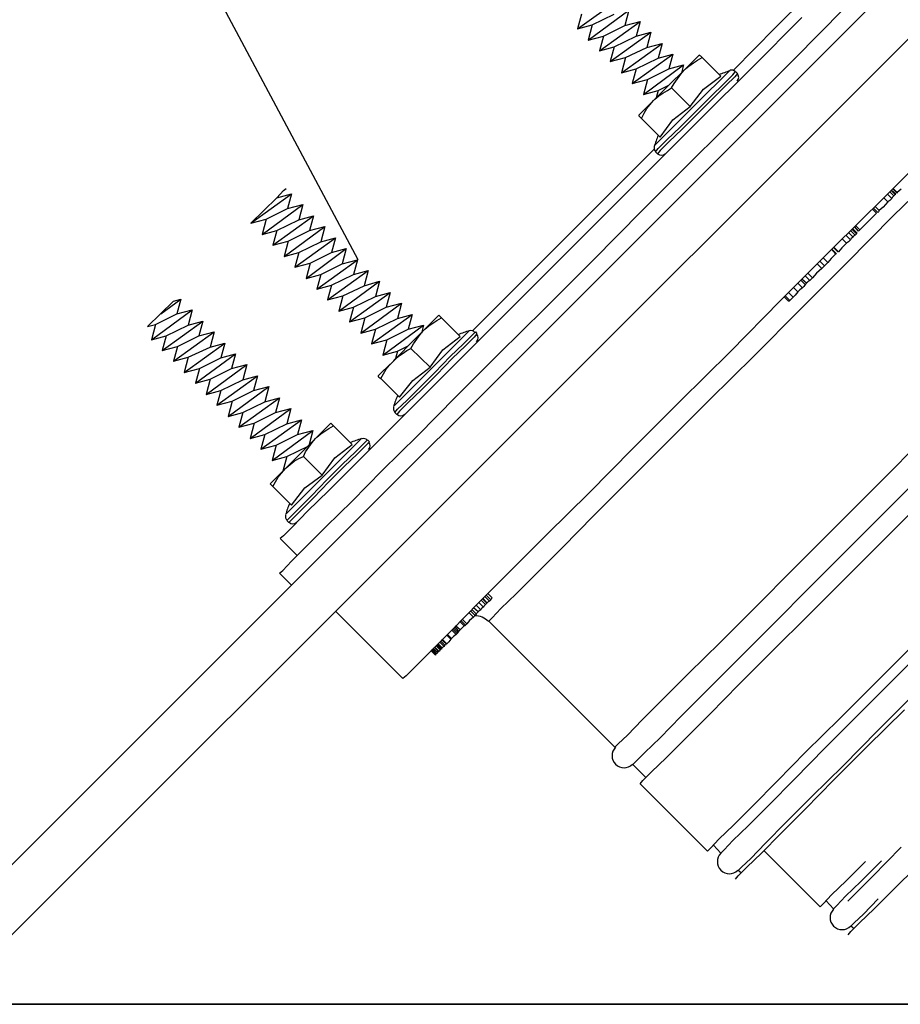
# Model space of a CAD drawing. Extents: x 1152 to 2559, y 156 to 782.
# Tile 93 of 111: x 2069.08 to 2073.52, y 651.53 to 656.5. Entities that reach past the tile are written whole.
import ezdxf

# ---------------------------------------------------------------- set-up
doc = ezdxf.new("R2010")
doc.units = 0
doc.header["$MEASUREMENT"] = 0
doc.layers.add('1', color=1, linetype='CONTINUOUS')
doc.layers.add('DISPENSER-SUMP', color=1, linetype='CONTINUOUS')
doc.layers.add('FREEZE-LINES', color=8, linetype='CONTINUOUS', plot=False)

msp = doc.modelspace()

# ---------------------------------------------------------------- linework, layer by layer
at = {"layer": '1', "linetype": 'Continuous'}
for p, q in [((2070.79015, 655.28739), (2070.01703, 656.73952)), ((2073.09944, 656.66221), (2072.89439, 656.46052)), ((2071.89605, 656.4538), (2072.1011, 656.6017)), ((2071.91622, 656.52775), (2071.89605, 656.4538)), ((2071.94983, 656.39666), (2072.15488, 656.54792)), ((2071.97, 656.47397), (2072.08093, 656.52775)), ((2072.15488, 656.54792), (2072.13471, 656.47061)), ((2072.99187, 656.30254), (2073.24062, 656.55464)), ((2071.89605, 656.4538), (2071.97, 656.47397)), ((2071.97, 656.47397), (2071.94983, 656.39666)), ((2072.00698, 656.34287), (2072.21202, 656.49077)), ((2072.02715, 656.41682), (2072.13471, 656.47061)), ((2072.13471, 656.47061), (2072.21202, 656.49077)), ((2072.21202, 656.49077), (2072.19186, 656.41682)), ((2073.02885, 656.51094), (2072.77674, 656.25884)), ((2072.06076, 656.28909), (2072.26581, 656.43699)), ((2072.19186, 656.41682), (2072.26581, 656.43699)), ((2072.26581, 656.43699), (2072.24564, 656.35968)), ((2072.89439, 656.46052), (2072.68262, 656.24539)), ((2071.94983, 656.39666), (2072.02715, 656.41682)), ((2072.02715, 656.41682), (2072.00698, 656.34287)), ((2072.08093, 656.36304), (2072.19186, 656.41682)), ((2072.11791, 656.23195), (2072.32295, 656.37985)), ((2072.24564, 656.35968), (2072.32295, 656.37985)), ((2072.32295, 656.37985), (2072.30278, 656.3059)), ((2072.00698, 656.34287), (2072.08093, 656.36304)), ((2072.08093, 656.36304), (2072.06076, 656.28909)), ((2072.13807, 656.30926), (2072.24564, 656.35968)), ((2072.17169, 656.17816), (2072.37673, 656.32607)), ((2072.30278, 656.3059), (2072.37673, 656.32607)), ((2072.37673, 656.32607), (2072.35657, 656.25212)), ((2072.49102, 656.30254), (2072.51119, 656.3227)), ((2072.51119, 656.31934), (2072.51119, 656.3227)), ((2072.06076, 656.28909), (2072.13807, 656.30926)), ((2072.13807, 656.30926), (2072.11791, 656.23195)), ((2072.19186, 656.25212), (2072.30278, 656.3059)), ((2072.22883, 656.12102), (2072.43052, 656.27228)), ((2072.35657, 656.25212), (2072.43052, 656.27228)), ((2072.43052, 656.27228), (2072.42043, 656.23195)), ((2072.43388, 656.24539), (2072.49102, 656.30254)), ((2072.45741, 656.26556), (2072.48094, 656.28237)), ((2072.48094, 656.28237), (2072.50111, 656.29581)), ((2072.50111, 656.29581), (2072.52464, 656.30926)), ((2072.51791, 656.31598), (2072.51119, 656.31934)), ((2072.52464, 656.30926), (2072.51791, 656.31598)), ((2072.61875, 656.21514), (2072.52464, 656.30926)), ((2072.7364, 656.04707), (2072.99187, 656.30254)), ((2072.11791, 656.23195), (2072.19186, 656.25212)), ((2072.19186, 656.25212), (2072.17169, 656.17816)), ((2072.249, 656.19833), (2072.35657, 656.25212)), ((2072.35657, 656.16808), (2072.43388, 656.24539)), ((2072.40026, 656.20169), (2072.41707, 656.22522)), ((2072.41707, 656.22522), (2072.43388, 656.24539)), ((2072.43388, 656.24539), (2072.4406, 656.25212)), ((2072.4406, 656.25212), (2072.45741, 656.26556)), ((2072.77674, 656.25884), (2072.52127, 656.00337)), ((2072.64901, 656.22859), (2072.60867, 656.18825)), ((2072.63556, 656.17816), (2072.67926, 656.22186)), ((2072.66581, 656.24539), (2072.64901, 656.22859)), ((2072.67926, 656.22186), (2072.69271, 656.23867)), ((2072.70279, 656.22859), (2072.68934, 656.21178)), ((2072.69271, 656.23867), (2072.70279, 656.22859)), ((2072.17169, 656.17816), (2072.249, 656.19833)), ((2072.249, 656.19833), (2072.22883, 656.12102)), ((2072.37001, 656.15463), (2072.38346, 656.17816)), ((2072.38346, 656.17816), (2072.40026, 656.20169)), ((2072.53136, 656.14791), (2072.61875, 656.21514)), ((2072.60867, 656.18825), (2072.54817, 656.12774)), ((2072.56833, 656.11094), (2072.63556, 656.17816)), ((2072.68934, 656.21178), (2072.64565, 656.16808)), ((2072.22883, 656.12102), (2072.30278, 656.14119)), ((2072.27925, 656.09077), (2072.35657, 656.16808)), ((2072.30278, 656.14119), (2072.2927, 656.10421)), ((2072.30278, 656.14119), (2072.35657, 656.16808)), ((2072.30614, 656.1143), (2072.32631, 656.12774)), ((2072.32631, 656.12774), (2072.34984, 656.14119)), ((2072.34984, 656.14119), (2072.37001, 656.15463)), ((2072.46413, 656.06051), (2072.37001, 656.15463)), ((2072.46413, 656.06051), (2072.53136, 656.14791)), ((2072.54817, 656.12774), (2072.47421, 656.05379)), ((2072.64565, 656.16808), (2072.57842, 656.10085)), ((2072.22547, 656.03698), (2072.27925, 656.09077)), ((2072.26245, 656.0706), (2072.27925, 656.09077)), ((2072.27925, 656.09077), (2072.28598, 656.09749)), ((2072.28598, 656.09749), (2072.30614, 656.1143)), ((2072.49102, 656.03362), (2072.56833, 656.11094)), ((2072.57842, 656.10085), (2072.50111, 656.02354)), ((2072.2053, 656.01682), (2072.22547, 656.03698)), ((2072.21875, 656.00001), (2072.23219, 656.0269)), ((2072.23219, 656.0269), (2072.24564, 656.05043)), ((2072.24564, 656.05043), (2072.26245, 656.0706)), ((2072.37673, 655.99329), (2072.46413, 656.06051)), ((2072.47421, 656.05379), (2072.40026, 655.97984)), ((2072.41371, 655.95631), (2072.49102, 656.03362)), ((2072.50111, 656.02354), (2072.42379, 655.94623)), ((2072.47758, 655.7916), (2072.7364, 656.04707)), ((2072.2053, 656.01682), (2072.2053, 656.01346)), ((2072.2053, 656.01346), (2072.20866, 656.01009)), ((2072.20866, 656.01009), (2072.21875, 656.00001)), ((2072.31287, 655.90589), (2072.21875, 656.00001)), ((2072.52127, 656.00337), (2072.26581, 655.7479)), ((2072.31287, 655.90589), (2072.37673, 655.99329)), ((2072.40026, 655.97984), (2072.3364, 655.91597)), ((2072.34648, 655.89244), (2072.41371, 655.95631)), ((2072.42379, 655.94623), (2072.35657, 655.88236)), ((2072.29606, 655.87564), (2072.28261, 655.86219)), ((2072.3364, 655.91597), (2072.29606, 655.87564)), ((2072.30278, 655.84875), (2072.34648, 655.89244)), ((2072.35657, 655.88236), (2072.31287, 655.83866)), ((2072.28261, 655.84538), (2072.06748, 655.63025)), ((2072.28934, 655.83194), (2072.30278, 655.84875)), ((2072.29942, 655.82185), (2072.28934, 655.83194)), ((2072.31287, 655.83866), (2072.29942, 655.82185)), ((2073.70113, 655.86219), (2073.44566, 655.60336)), ((2072.22211, 655.53614), (2072.47758, 655.7916)), ((2072.26581, 655.7479), (2072.0137, 655.4958)), ((2073.7213, 655.73782), (2073.48936, 655.50924)), ((2070.38006, 655.6), (2070.41367, 655.63698)), ((2070.41367, 655.63698), (2070.42712, 655.64706)), ((2072.06748, 655.63025), (2071.86244, 655.42521)), ((2073.49272, 655.61009), (2073.47255, 655.63025)), ((2073.47927, 655.64034), (2073.5028, 655.62017)), ((2073.49944, 655.61681), (2073.47927, 655.63698)), ((2073.50953, 655.62353), (2073.486, 655.64706)), ((2073.50953, 655.62689), (2073.48936, 655.64706)), ((2073.5297, 655.6437), (2073.50953, 655.62689)), ((2073.50953, 655.62689), (2073.50953, 655.62353)), ((2070.24896, 655.47227), (2070.45401, 655.62017)), ((2070.24896, 655.47227), (2070.38006, 655.6)), ((2070.38006, 655.6), (2070.45401, 655.62017)), ((2070.45401, 655.62017), (2070.43384, 655.54622)), ((2073.44566, 655.60336), (2073.18347, 655.34454)), ((2073.46247, 655.57983), (2073.43894, 655.55294)), ((2073.46247, 655.57983), (2073.4423, 655.6)), ((2073.48264, 655.59664), (2073.45911, 655.62017)), ((2073.47255, 655.58656), (2073.46247, 655.57983)), ((2073.48264, 655.59664), (2073.47255, 655.58656)), ((2073.486, 655.60336), (2073.48264, 655.59664)), ((2073.49272, 655.61009), (2073.486, 655.60336)), ((2073.49608, 655.61345), (2073.49272, 655.61009)), ((2073.49944, 655.61681), (2073.49608, 655.61345)), ((2073.5028, 655.61681), (2073.49944, 655.61681)), ((2070.30611, 655.41512), (2070.51115, 655.56639)), ((2070.32628, 655.49244), (2070.43384, 655.54622)), ((2070.43384, 655.54622), (2070.51115, 655.56639)), ((2070.51115, 655.56639), (2070.49098, 655.48908)), ((2071.97336, 655.28403), (2072.22211, 655.53614)), ((2073.40532, 655.52269), (2073.38516, 655.54286)), ((2073.41205, 655.52605), (2073.38852, 655.54958)), ((2073.41877, 655.53614), (2073.3986, 655.5563)), ((2073.41541, 655.52941), (2073.41205, 655.52605)), ((2073.41877, 655.53614), (2073.41541, 655.52941)), ((2073.43894, 655.55294), (2073.41877, 655.53614)), ((2070.24896, 655.47227), (2070.32628, 655.49244)), ((2070.32628, 655.49244), (2070.30611, 655.41512)), ((2070.35989, 655.36134), (2070.56494, 655.50924)), ((2070.38006, 655.43529), (2070.49098, 655.48908)), ((2070.49098, 655.48908), (2070.56494, 655.50924)), ((2070.56494, 655.50924), (2070.54477, 655.43529)), ((2072.0137, 655.4958), (2071.76832, 655.25042)), ((2073.48936, 655.50924), (2073.25406, 655.27058)), ((2073.40532, 655.52269), (2073.35826, 655.47563)), ((2070.30611, 655.41512), (2070.38006, 655.43529)), ((2070.38006, 655.43529), (2070.35989, 655.36134)), ((2070.41703, 655.3042), (2070.62208, 655.45546)), ((2070.4372, 655.38151), (2070.54477, 655.43529)), ((2070.54477, 655.43529), (2070.62208, 655.45546)), ((2070.62208, 655.45546), (2070.60191, 655.37815)), ((2073.29776, 655.41176), (2073.27423, 655.43529)), ((2073.30448, 655.41849), (2073.28095, 655.44202)), ((2073.30784, 655.42185), (2073.28431, 655.44538)), ((2073.31457, 655.43193), (2073.2944, 655.45546)), ((2073.32129, 655.43865), (2073.30112, 655.45882)), ((2073.31793, 655.43529), (2073.31457, 655.43193)), ((2073.32129, 655.43865), (2073.31793, 655.43529)), ((2073.35826, 655.47563), (2073.32129, 655.43865)), ((2070.35989, 655.36134), (2070.4372, 655.38151)), ((2070.4372, 655.38151), (2070.41703, 655.3042)), ((2070.47082, 655.25042), (2070.67586, 655.39832)), ((2070.49098, 655.32437), (2070.60191, 655.37815)), ((2070.60191, 655.37815), (2070.67586, 655.39832)), ((2070.67586, 655.39832), (2070.65569, 655.32437)), ((2071.86244, 655.42521), (2071.67756, 655.24033)), ((2073.25406, 655.37143), (2073.23389, 655.39159)), ((2073.27423, 655.38823), (2073.2507, 655.41176)), ((2073.26414, 655.37815), (2073.25406, 655.37143)), ((2073.28767, 655.40168), (2073.26414, 655.42521)), ((2073.27423, 655.38823), (2073.26414, 655.37815)), ((2073.27759, 655.39496), (2073.27423, 655.38823)), ((2073.28767, 655.40168), (2073.27759, 655.39496)), ((2073.29104, 655.4084), (2073.28767, 655.40168)), ((2073.29776, 655.41176), (2073.29104, 655.4084)), ((2073.30112, 655.41512), (2073.29776, 655.41176)), ((2073.30448, 655.41849), (2073.30112, 655.41512)), ((2073.30784, 655.42185), (2073.30448, 655.42185)), ((2073.30448, 655.42185), (2073.30448, 655.41849)), ((2070.52796, 655.19327), (2070.72964, 655.34454)), ((2070.65569, 655.32437), (2070.72964, 655.34454)), ((2070.72964, 655.34454), (2070.70948, 655.26722)), ((2073.18347, 655.34454), (2072.92128, 655.08235)), ((2073.20028, 655.31764), (2073.18011, 655.34117)), ((2073.20364, 655.31764), (2073.18011, 655.34117)), ((2073.21372, 655.32773), (2073.19019, 655.35126)), ((2073.21036, 655.32773), (2073.19019, 655.3479)), ((2073.21372, 655.32773), (2073.21036, 655.32773)), ((2073.23053, 655.3479), (2073.21372, 655.32773)), ((2073.25406, 655.37143), (2073.23053, 655.3479)), ((2070.41703, 655.3042), (2070.49098, 655.32437)), ((2070.49098, 655.32437), (2070.47082, 655.25042)), ((2070.54813, 655.27058), (2070.65569, 655.32437)), ((2070.58174, 655.13949), (2070.78679, 655.28739)), ((2070.70948, 655.26722), (2070.78679, 655.28739)), ((2070.78679, 655.28739), (2070.76662, 655.21344)), ((2071.73134, 655.04201), (2071.97336, 655.28403)), ((2073.14313, 655.25714), (2073.1196, 655.28067)), ((2073.15994, 655.27395), (2073.13641, 655.29748)), ((2073.17675, 655.29411), (2073.15994, 655.27395)), ((2073.20028, 655.31764), (2073.17675, 655.29411)), ((2073.20364, 655.31764), (2073.20028, 655.31764)), ((2070.47082, 655.25042), (2070.54813, 655.27058)), ((2070.54813, 655.27058), (2070.52796, 655.19327)), ((2070.60191, 655.21344), (2070.70948, 655.26722)), ((2070.63552, 655.08571), (2070.84057, 655.23361)), ((2070.76662, 655.21344), (2070.84057, 655.23361)), ((2070.84057, 655.23361), (2070.8204, 655.1563)), ((2071.67756, 655.24033), (2071.50949, 655.07226)), ((2071.76832, 655.25042), (2071.53638, 655.01848)), ((2073.25406, 655.27058), (2073.01876, 655.03529)), ((2073.12969, 655.24369), (2073.1028, 655.22016)), ((2073.12969, 655.24369), (2073.10616, 655.26722)), ((2073.13641, 655.25042), (2073.12969, 655.24369)), ((2073.14313, 655.25714), (2073.13641, 655.25042)), ((2073.14986, 655.26386), (2073.14313, 655.25714)), ((2073.15994, 655.27395), (2073.14986, 655.26386)), ((2070.52796, 655.19327), (2070.60191, 655.21344)), ((2070.60191, 655.21344), (2070.58174, 655.13949)), ((2070.65569, 655.15966), (2070.76662, 655.21344)), ((2070.69267, 655.02856), (2070.89771, 655.17983)), ((2070.8204, 655.1563), (2070.89771, 655.17983)), ((2070.89771, 655.17983), (2070.87755, 655.10251)), ((2073.04565, 655.16302), (2073.02548, 655.18319)), ((2073.05238, 655.16974), (2073.02885, 655.18991)), ((2073.06918, 655.18319), (2073.04565, 655.20672)), ((2073.08263, 655.19663), (2073.0591, 655.22016)), ((2073.06918, 655.18319), (2073.0591, 655.17646)), ((2073.07591, 655.18991), (2073.06918, 655.18319)), ((2073.08263, 655.19663), (2073.07591, 655.18991)), ((2073.1028, 655.22016), (2073.08263, 655.19663)), ((2070.58174, 655.13949), (2070.65569, 655.15966)), ((2070.65569, 655.15966), (2070.63552, 655.08571)), ((2070.71284, 655.10588), (2070.8204, 655.1563)), ((2073.00868, 655.12604), (2072.98851, 655.14621)), ((2073.03221, 655.14621), (2073.00868, 655.16974)), ((2073.01876, 655.13613), (2073.00868, 655.12604)), ((2073.03221, 655.14621), (2073.01876, 655.13613)), ((2073.03893, 655.15294), (2073.03221, 655.14621)), ((2073.04565, 655.16302), (2073.03893, 655.15294)), ((2073.04901, 655.16638), (2073.04565, 655.16302)), ((2073.05238, 655.16638), (2073.04901, 655.16638)), ((2073.0591, 655.17646), (2073.05238, 655.16974)), ((2069.72795, 654.95125), (2069.85904, 655.07898)), ((2069.79517, 655.01512), (2069.89602, 655.08907)), ((2069.85904, 655.07898), (2069.89602, 655.08907)), ((2069.89602, 655.08907), (2069.87585, 655.01512)), ((2070.63552, 655.08571), (2070.71284, 655.10588)), ((2070.71284, 655.10588), (2070.69267, 655.02856)), ((2070.74645, 654.97478), (2070.9515, 655.12268)), ((2070.76662, 655.04873), (2070.87755, 655.10251)), ((2070.87755, 655.10251), (2070.9515, 655.12268)), ((2070.9515, 655.12268), (2070.93133, 655.04873)), ((2072.92128, 655.08235), (2072.66581, 654.82352)), ((2072.96162, 655.07898), (2072.94145, 655.09915)), ((2072.96834, 655.08235), (2072.94481, 655.10588)), ((2072.98515, 655.09915), (2072.96162, 655.12268)), ((2072.96498, 655.07898), (2072.96162, 655.07898)), ((2072.96834, 655.08235), (2072.96498, 655.07898)), ((2072.97506, 655.08907), (2072.96834, 655.08235)), ((2072.98515, 655.09915), (2072.97506, 655.08907)), ((2072.99523, 655.10924), (2072.98515, 655.09915)), ((2073.00868, 655.12604), (2072.99523, 655.10924)), ((2069.74811, 654.88402), (2069.95316, 655.03529)), ((2069.87585, 655.01512), (2069.95316, 655.03529)), ((2069.95316, 655.03529), (2069.93299, 654.95797)), ((2070.69267, 655.02856), (2070.76662, 655.04873)), ((2070.76662, 655.04873), (2070.74645, 654.97478)), ((2070.8036, 654.91764), (2071.00864, 655.0689)), ((2070.82376, 654.99495), (2070.93133, 655.04873)), ((2070.93133, 655.04873), (2071.00864, 655.0689)), ((2071.00864, 655.0689), (2070.98847, 654.99159)), ((2071.50949, 655.07226), (2071.36831, 654.93108)), ((2071.49941, 654.81343), (2071.73134, 655.04201)), ((2073.01876, 655.03529), (2072.78683, 654.80335)), ((2069.76828, 654.96133), (2069.87585, 655.01512)), ((2070.74645, 654.97478), (2070.82376, 654.99495)), ((2070.82376, 654.99495), (2070.8036, 654.91764)), ((2070.85738, 654.86385), (2071.06242, 655.01176)), ((2070.87755, 654.9378), (2070.98847, 654.99159)), ((2070.98847, 654.99159), (2071.06242, 655.01176)), ((2071.06242, 655.01176), (2071.04226, 654.9378)), ((2071.11957, 654.93108), (2071.17671, 654.98823)), ((2071.16663, 654.96806), (2071.1868, 654.9815)), ((2071.17671, 654.98823), (2071.19688, 655.00839)), ((2071.1868, 654.9815), (2071.21033, 654.99495)), ((2071.2036, 655.00167), (2071.19688, 655.00839)), ((2071.21033, 654.99495), (2071.2036, 655.00167)), ((2071.30444, 654.90083), (2071.21033, 654.99495)), ((2071.53638, 655.01848), (2071.31453, 654.79663)), ((2069.72795, 654.95125), (2069.76828, 654.96133)), ((2069.76828, 654.96133), (2069.74811, 654.88402)), ((2069.8019, 654.83024), (2070.00694, 654.97814)), ((2069.82206, 654.90419), (2069.93299, 654.95797)), ((2069.93299, 654.95797), (2070.00694, 654.97814)), ((2070.00694, 654.97814), (2069.98677, 654.90419)), ((2070.8036, 654.91764), (2070.87755, 654.9378)), ((2070.87755, 654.9378), (2070.85738, 654.86385)), ((2070.91452, 654.80671), (2071.11957, 654.95797)), ((2070.93469, 654.88402), (2071.04226, 654.9378)), ((2071.04226, 654.9378), (2071.11957, 654.95797)), ((2071.04226, 654.85377), (2071.11957, 654.93108)), ((2071.10276, 654.91091), (2071.11957, 654.93108)), ((2071.11957, 654.95797), (2071.10948, 654.91764)), ((2071.11957, 654.93108), (2071.12629, 654.9378)), ((2071.12629, 654.9378), (2071.14646, 654.95461)), ((2071.14646, 654.95461), (2071.16663, 654.96806)), ((2071.3515, 654.93108), (2071.33806, 654.91764)), ((2069.74811, 654.88402), (2069.82206, 654.90419)), ((2069.82206, 654.90419), (2069.8019, 654.83024)), ((2069.85904, 654.77646), (2070.06409, 654.92436)), ((2069.87921, 654.85041), (2069.98677, 654.90419)), ((2069.98677, 654.90419), (2070.06409, 654.92436)), ((2070.06409, 654.92436), (2070.04392, 654.84705)), ((2070.85738, 654.86385), (2070.93469, 654.88402)), ((2070.93469, 654.88402), (2070.91452, 654.80671)), ((2071.06915, 654.86385), (2071.08595, 654.88738)), ((2071.08595, 654.88738), (2071.10276, 654.91091)), ((2071.21705, 654.8336), (2071.30444, 654.90083)), ((2071.33806, 654.91764), (2071.29436, 654.87394)), ((2071.32125, 654.86385), (2071.36495, 654.90755)), ((2071.37503, 654.89747), (2071.33134, 654.85377)), ((2071.36495, 654.90755), (2071.38176, 654.92436)), ((2071.38848, 654.91428), (2071.37503, 654.89747)), ((2071.38176, 654.92436), (2071.38848, 654.91428)), ((2069.8019, 654.83024), (2069.87921, 654.85041)), ((2069.87921, 654.85041), (2069.85904, 654.77646)), ((2069.91282, 654.71931), (2070.11787, 654.86722)), ((2069.93299, 654.79663), (2070.04392, 654.84705)), ((2070.04392, 654.84705), (2070.11787, 654.86722)), ((2070.11787, 654.86722), (2070.0977, 654.79326)), ((2070.9683, 654.77646), (2071.04226, 654.85377)), ((2070.98847, 654.82688), (2071.04226, 654.85377)), ((2071.012, 654.81343), (2071.03553, 654.83024)), ((2071.03553, 654.83024), (2071.0557, 654.84032)), ((2071.0557, 654.84032), (2071.06915, 654.86385)), ((2071.15318, 654.7462), (2071.0557, 654.84032)), ((2071.15318, 654.7462), (2071.21705, 654.8336)), ((2071.29436, 654.87394), (2071.23386, 654.81343)), ((2071.25402, 654.79999), (2071.32125, 654.86385)), ((2071.33134, 654.85377), (2071.26411, 654.7899)), ((2069.85904, 654.77646), (2069.93299, 654.79663)), ((2069.93299, 654.79663), (2069.91282, 654.71931)), ((2069.96997, 654.66553), (2070.17165, 654.81343)), ((2069.99013, 654.73948), (2070.0977, 654.79326)), ((2070.0977, 654.79326), (2070.17165, 654.81343)), ((2070.17165, 654.81343), (2070.15148, 654.73948)), ((2070.91452, 654.80671), (2070.98847, 654.82688)), ((2070.9683, 654.77646), (2070.97167, 654.78318)), ((2070.97167, 654.78318), (2070.99183, 654.79999)), ((2070.98847, 654.82688), (2070.97839, 654.7899)), ((2070.99183, 654.79999), (2071.012, 654.81343)), ((2071.31453, 654.79663), (2071.11284, 654.59494)), ((2071.23386, 654.81343), (2071.1599, 654.73948)), ((2071.17671, 654.71931), (2071.25402, 654.79999)), ((2071.26411, 654.7899), (2071.1868, 654.70923)), ((2071.28428, 654.5983), (2071.49941, 654.81343)), ((2072.66581, 654.82352), (2072.41371, 654.57477)), ((2072.78683, 654.80335), (2072.56161, 654.5815)), ((2069.91282, 654.71931), (2069.99013, 654.73948)), ((2069.99013, 654.73948), (2069.96997, 654.66553)), ((2070.02375, 654.60839), (2070.22879, 654.75965)), ((2070.04392, 654.6857), (2070.15148, 654.73948)), ((2070.15148, 654.73948), (2070.22879, 654.75965)), ((2070.22879, 654.75965), (2070.20863, 654.68234)), ((2070.91116, 654.72267), (2070.9683, 654.77646)), ((2070.91788, 654.71259), (2070.93133, 654.73612)), ((2070.93133, 654.73612), (2070.94814, 654.75629)), ((2070.94814, 654.75629), (2070.9683, 654.77646)), ((2071.06578, 654.67898), (2071.15318, 654.7462)), ((2071.1599, 654.73948), (2071.08595, 654.66553)), ((2069.96997, 654.66553), (2070.04392, 654.6857)), ((2070.04392, 654.6857), (2070.02375, 654.60839)), ((2070.07753, 654.5546), (2070.28258, 654.70251)), ((2070.0977, 654.62856), (2070.20863, 654.68234)), ((2070.20863, 654.68234), (2070.28258, 654.70251)), ((2070.28258, 654.70251), (2070.26241, 654.62856)), ((2070.89099, 654.70251), (2070.91116, 654.72267)), ((2070.89099, 654.70251), (2070.89099, 654.69915)), ((2070.89099, 654.69915), (2070.89435, 654.69578)), ((2070.89435, 654.69578), (2070.90444, 654.68906)), ((2070.90444, 654.68906), (2070.91788, 654.71259)), ((2070.99856, 654.59494), (2070.90444, 654.68906)), ((2071.0994, 654.642), (2071.17671, 654.71931)), ((2071.1868, 654.70923), (2071.10948, 654.63192)), ((2070.13468, 654.49746), (2070.33972, 654.64872)), ((2070.26241, 654.62856), (2070.33972, 654.64872)), ((2070.33972, 654.64872), (2070.31955, 654.57141)), ((2070.99856, 654.59494), (2071.06578, 654.67898)), ((2071.08595, 654.66553), (2071.02209, 654.60166)), ((2071.03553, 654.57813), (2071.0994, 654.642)), ((2071.10948, 654.63192), (2071.04226, 654.56805)), ((2070.02375, 654.60839), (2070.0977, 654.62856)), ((2070.0977, 654.62856), (2070.07753, 654.5546)), ((2070.15484, 654.57477), (2070.26241, 654.62856)), ((2070.18846, 654.44368), (2070.3935, 654.59158)), ((2070.31955, 654.57141), (2070.3935, 654.59158)), ((2070.3935, 654.59158), (2070.37334, 654.51763)), ((2071.11284, 654.59494), (2070.93133, 654.41343)), ((2071.02209, 654.60166), (2070.98175, 654.56133)), ((2071.08931, 654.39998), (2071.28428, 654.5983)), ((2070.07753, 654.5546), (2070.15484, 654.57477)), ((2070.15484, 654.57477), (2070.13468, 654.49746)), ((2070.20863, 654.51763), (2070.31955, 654.57141)), ((2070.2456, 654.38653), (2070.45065, 654.5378)), ((2070.37334, 654.51763), (2070.45065, 654.5378)), ((2070.45065, 654.5378), (2070.43048, 654.46049)), ((2070.98175, 654.56133), (2070.9683, 654.54788)), ((2070.97503, 654.51763), (2070.98847, 654.53444)), ((2070.98847, 654.53444), (2071.03553, 654.57813)), ((2071.04226, 654.56805), (2070.99856, 654.52435)), ((2072.41371, 654.57477), (2072.17505, 654.33611)), ((2072.56161, 654.5815), (2072.34984, 654.36973)), ((2070.13468, 654.49746), (2070.20863, 654.51763)), ((2070.20863, 654.51763), (2070.18846, 654.44368)), ((2070.26577, 654.46385), (2070.37334, 654.51763)), ((2070.98511, 654.50754), (2070.97503, 654.51763)), ((2070.99856, 654.52435), (2070.98511, 654.50754)), ((2070.18846, 654.44368), (2070.26577, 654.46385)), ((2070.26577, 654.46385), (2070.2456, 654.38653)), ((2070.29938, 654.33275), (2070.50443, 654.48065)), ((2070.31955, 654.4067), (2070.43048, 654.46049)), ((2070.43048, 654.46049), (2070.50443, 654.48065)), ((2070.50443, 654.48065), (2070.48426, 654.4067)), ((2070.57502, 654.38653), (2070.63216, 654.44368)), ((2070.62208, 654.42351), (2070.64225, 654.43696)), ((2070.63216, 654.44368), (2070.65233, 654.46385)), ((2070.64225, 654.43696), (2070.66578, 654.4504)), ((2070.65905, 654.45712), (2070.65233, 654.46385)), ((2070.66578, 654.4504), (2070.65905, 654.45712)), ((2070.7599, 654.35628), (2070.66578, 654.4504)), ((2070.2456, 654.38653), (2070.31955, 654.4067)), ((2070.31955, 654.4067), (2070.29938, 654.33275)), ((2070.35653, 654.27561), (2070.56157, 654.42687)), ((2070.3767, 654.35292), (2070.48426, 654.4067)), ((2070.48426, 654.4067), (2070.56157, 654.42687)), ((2070.49771, 654.30922), (2070.57502, 654.38653)), ((2070.56157, 654.42687), (2070.54141, 654.34956)), ((2070.55821, 654.36637), (2070.57502, 654.38653)), ((2070.57502, 654.38653), (2070.58174, 654.39326)), ((2070.58174, 654.39326), (2070.60191, 654.41006)), ((2070.60191, 654.41006), (2070.62208, 654.42351)), ((2070.93133, 654.41343), (2070.77334, 654.25544)), ((2070.80696, 654.38653), (2070.79351, 654.37309)), ((2070.91116, 654.22519), (2071.08931, 654.39998)), ((2073.65407, 654.39998), (2073.42549, 654.16804)), ((2070.29938, 654.33275), (2070.3767, 654.35292)), ((2070.3767, 654.35292), (2070.35653, 654.27561)), ((2070.43048, 654.29578), (2070.54141, 654.34956)), ((2070.5246, 654.31931), (2070.54141, 654.34284)), ((2070.54141, 654.34284), (2070.55821, 654.36637)), ((2070.6725, 654.28905), (2070.7599, 654.35628)), ((2070.79351, 654.37309), (2070.74981, 654.32939)), ((2070.7767, 654.31931), (2070.8204, 654.363)), ((2070.83049, 654.35292), (2070.78679, 654.30922)), ((2070.8204, 654.363), (2070.83721, 654.37981)), ((2070.84729, 654.36973), (2070.83049, 654.35292)), ((2070.83721, 654.37981), (2070.84729, 654.36973)), ((2072.17505, 654.33611), (2071.9532, 654.1109)), ((2072.34984, 654.36973), (2072.15488, 654.17477)), ((2070.35653, 654.27561), (2070.43048, 654.29578)), ((2070.43048, 654.29578), (2070.41031, 654.22183)), ((2070.42376, 654.23527), (2070.49771, 654.30922)), ((2070.46745, 654.27225), (2070.49098, 654.28569)), ((2070.49098, 654.28569), (2070.51451, 654.29578)), ((2070.51451, 654.29578), (2070.5246, 654.31931)), ((2070.60863, 654.20166), (2070.51451, 654.29578)), ((2070.60863, 654.20166), (2070.6725, 654.28905)), ((2070.74981, 654.32939), (2070.68931, 654.26889)), ((2070.70948, 654.25544), (2070.7767, 654.31931)), ((2070.78679, 654.30922), (2070.71956, 654.24536)), ((2073.74483, 654.31258), (2073.51289, 654.08065)), ((2070.36661, 654.17813), (2070.42376, 654.23527)), ((2070.40359, 654.21174), (2070.42376, 654.23527)), ((2070.42376, 654.23527), (2070.42712, 654.23863)), ((2070.42712, 654.23863), (2070.44729, 654.25544)), ((2070.44729, 654.25544), (2070.46745, 654.27225)), ((2070.68931, 654.26889), (2070.61536, 654.19493)), ((2070.63216, 654.17813), (2070.70948, 654.25544)), ((2070.77334, 654.25544), (2070.64225, 654.12434)), ((2070.71956, 654.24536), (2070.64225, 654.16804)), ((2070.37334, 654.16804), (2070.38678, 654.19157)), ((2070.38678, 654.19157), (2070.40359, 654.21174)), ((2070.52124, 654.13779), (2070.60863, 654.20166)), ((2070.61536, 654.19493), (2070.54141, 654.12098)), ((2070.7599, 654.07056), (2070.91116, 654.22519)), ((2070.34644, 654.15796), (2070.36661, 654.17813)), ((2070.34644, 654.15796), (2070.35317, 654.15124)), ((2070.35317, 654.15124), (2070.35989, 654.14451)), ((2070.35989, 654.14451), (2070.37334, 654.16804)), ((2070.45401, 654.05039), (2070.35989, 654.14451)), ((2070.45401, 654.05039), (2070.52124, 654.13779)), ((2070.55485, 654.09745), (2070.63216, 654.17813)), ((2070.64225, 654.16804), (2070.56494, 654.08737)), ((2072.15488, 654.17477), (2071.97673, 653.99661)), ((2073.42549, 654.16804), (2073.20028, 653.94283)), ((2073.48264, 653.91594), (2073.70449, 654.14115)), ((2070.54141, 654.12098), (2070.4809, 654.06048)), ((2070.49098, 654.03359), (2070.55485, 654.09745)), ((2070.56494, 654.08737), (2070.50107, 654.0235)), ((2070.64225, 654.12434), (2070.53468, 654.02014)), ((2071.9532, 654.1109), (2071.74479, 653.90585)), ((2070.4809, 654.06048), (2070.4372, 654.01678)), ((2070.6288, 653.94283), (2070.7599, 654.07056)), ((2073.51289, 654.08065), (2073.28767, 653.85543)), ((2070.4372, 654.01678), (2070.42376, 654.00333)), ((2070.43048, 653.97308), (2070.44729, 653.98989)), ((2070.44729, 653.98989), (2070.49098, 654.03359)), ((2070.50107, 654.0235), (2070.45737, 653.9798)), ((2070.53468, 654.02014), (2070.46073, 653.94283)), ((2071.97673, 653.99661), (2071.8221, 653.83863)), ((2070.46073, 653.94283), (2070.41367, 653.89577)), ((2070.44056, 653.963), (2070.43048, 653.97308)), ((2070.45737, 653.9798), (2070.44056, 653.963)), ((2070.52796, 653.84199), (2070.6288, 653.94283)), ((2073.20028, 653.94283), (2072.98851, 653.73106)), ((2070.41367, 653.89577), (2070.39686, 653.88232)), ((2071.74479, 653.90585), (2071.55991, 653.72098)), ((2073.26751, 653.70081), (2073.48264, 653.91594)), ((2070.48426, 653.79493), (2070.39686, 653.88232)), ((2070.45401, 653.76804), (2070.52796, 653.84199)), ((2071.8221, 653.83863), (2071.69101, 653.70753)), ((2073.28767, 653.85543), (2073.07591, 653.64366)), ((2070.41031, 653.72098), (2070.45401, 653.76804)), ((2070.3935, 653.70753), (2070.41031, 653.72098)), ((2070.45401, 653.64702), (2070.3935, 653.70753)), ((2071.55991, 653.72098), (2071.39856, 653.55963)), ((2071.69101, 653.70753), (2071.5868, 653.60333)), ((2072.98851, 653.73106), (2072.79355, 653.5361)), ((2073.06582, 653.49912), (2073.26751, 653.70081)), ((2073.07591, 653.64366), (2072.88094, 653.4487)), ((2071.45235, 653.56635), (2071.42882, 653.58988)), ((2071.45235, 653.56635), (2071.42882, 653.58988)), ((2071.45907, 653.57307), (2071.43554, 653.5966)), ((2071.44562, 653.60333), (2071.46579, 653.58316)), ((2071.46579, 653.58316), (2071.44562, 653.60333)), ((2071.5868, 653.60333), (2071.50949, 653.52938)), ((2071.39856, 653.55963), (2071.26411, 653.42181)), ((2071.40865, 653.52265), (2071.38512, 653.54618)), ((2071.42209, 653.5361), (2071.39856, 653.55963)), ((2071.43218, 653.54954), (2071.41201, 653.56971)), ((2071.41873, 653.5798), (2071.4389, 653.55627)), ((2071.4389, 653.55627), (2071.41873, 653.57644)), ((2071.42546, 653.54282), (2071.42209, 653.5361)), ((2071.43218, 653.54954), (2071.42546, 653.54282)), ((2071.43554, 653.55291), (2071.43218, 653.54954)), ((2071.4389, 653.55627), (2071.43554, 653.55291)), ((2071.44562, 653.56299), (2071.4389, 653.55627)), ((2071.45235, 653.56635), (2071.44562, 653.56299)), ((2071.45571, 653.56971), (2071.45235, 653.56635)), ((2071.45907, 653.57307), (2071.45571, 653.56971)), ((2071.46243, 653.5798), (2071.45907, 653.57307)), ((2071.46579, 653.58316), (2071.46243, 653.5798)), ((2071.01536, 653.17643), (2070.67586, 653.51593)), ((2071.37167, 653.48568), (2071.34814, 653.50921)), ((2071.3784, 653.49576), (2071.35823, 653.51593)), ((2071.38512, 653.50248), (2071.36495, 653.52265)), ((2071.38512, 653.50248), (2071.36495, 653.52265)), ((2071.3952, 653.51257), (2071.37167, 653.53274)), ((2071.3784, 653.49576), (2071.37503, 653.48904)), ((2071.38512, 653.49912), (2071.3784, 653.49576)), ((2071.38848, 653.50585), (2071.38512, 653.50248)), ((2071.38512, 653.50248), (2071.38512, 653.49912)), ((2071.3952, 653.51257), (2071.38848, 653.50585)), ((2071.39856, 653.51593), (2071.3952, 653.51257)), ((2071.40865, 653.52265), (2071.39856, 653.51593)), ((2071.41201, 653.52938), (2071.40865, 653.52265)), ((2071.42209, 653.5361), (2071.41201, 653.52938)), ((2071.50949, 653.52938), (2071.46579, 653.48232)), ((2072.79355, 653.5361), (2072.61539, 653.35794)), ((2072.87758, 653.31425), (2073.06582, 653.49912)), ((2071.30444, 653.42181), (2071.28091, 653.44198)), ((2071.32461, 653.44198), (2071.30444, 653.46215)), ((2071.32461, 653.44198), (2071.30444, 653.42181)), ((2071.33134, 653.44534), (2071.30781, 653.46887)), ((2071.33806, 653.45206), (2071.31453, 653.47559)), ((2071.32797, 653.44198), (2071.32461, 653.44198)), ((2071.33134, 653.44534), (2071.32797, 653.44198)), ((2071.33806, 653.45206), (2071.33134, 653.44534)), ((2071.3515, 653.46887), (2071.33806, 653.45206)), ((2071.37167, 653.48568), (2071.3515, 653.46887)), ((2071.37503, 653.48904), (2071.37167, 653.48568)), ((2071.46579, 653.48232), (2071.44899, 653.46551)), ((2072.08429, 652.8302), (2071.44899, 653.46551)), ((2072.88094, 653.4487), (2072.70279, 653.27055)), ((2071.26411, 653.42181), (2071.15654, 653.31425)), ((2071.25739, 653.37475), (2071.23722, 653.39492)), ((2071.26075, 653.37811), (2071.24058, 653.39828)), ((2071.28428, 653.39828), (2071.26075, 653.42181)), ((2071.28764, 653.405), (2071.26747, 653.42517)), ((2071.29436, 653.40836), (2071.27083, 653.43189)), ((2071.28428, 653.39828), (2071.27083, 653.3882)), ((2071.29772, 653.41509), (2071.27755, 653.43862)), ((2071.28764, 653.40164), (2071.28428, 653.39828)), ((2071.291, 653.405), (2071.28764, 653.405)), ((2071.28764, 653.405), (2071.28764, 653.40164)), ((2071.29436, 653.40836), (2071.291, 653.405)), ((2071.29772, 653.41509), (2071.29436, 653.40836)), ((2071.30108, 653.41845), (2071.29772, 653.41509)), ((2071.30444, 653.42181), (2071.30108, 653.41845)), ((2073.73138, 653.41173), (2073.51961, 653.19996)), ((2071.2036, 653.32097), (2071.18343, 653.34114)), ((2071.20696, 653.32433), (2071.1868, 653.3445)), ((2071.21033, 653.32769), (2071.19016, 653.34786)), ((2071.21369, 653.33105), (2071.19352, 653.35122)), ((2071.22377, 653.33778), (2071.20024, 653.36131)), ((2071.22713, 653.3445), (2071.20696, 653.36467)), ((2071.23386, 653.35122), (2071.21033, 653.37139)), ((2071.23722, 653.35122), (2071.21369, 653.37475)), ((2071.22713, 653.3445), (2071.22377, 653.34114)), ((2071.22377, 653.34114), (2071.22377, 653.33778)), ((2071.23049, 653.3445), (2071.22713, 653.3445)), ((2071.23386, 653.35122), (2071.23049, 653.3445)), ((2071.23722, 653.35122), (2071.23386, 653.35122)), ((2071.2473, 653.36131), (2071.23722, 653.35122)), ((2071.25739, 653.37475), (2071.2473, 653.36131)), ((2071.26075, 653.37811), (2071.25739, 653.37475)), ((2071.27083, 653.3882), (2071.26075, 653.37811)), ((2072.61539, 653.35794), (2072.45741, 653.20332)), ((2073.40532, 653.15962), (2073.60701, 653.36131)), ((2071.15654, 653.31425), (2071.07923, 653.23693)), ((2071.18007, 653.29408), (2071.15654, 653.31761)), ((2071.18007, 653.29408), (2071.15654, 653.31761)), ((2071.18007, 653.29744), (2071.15654, 653.31761)), ((2071.18343, 653.3008), (2071.16327, 653.32433)), ((2071.1868, 653.3008), (2071.16327, 653.32433)), ((2071.19016, 653.30752), (2071.16663, 653.32769)), ((2071.19688, 653.31088), (2071.17335, 653.33441)), ((2071.19688, 653.31425), (2071.17671, 653.33441)), ((2071.18343, 653.3008), (2071.18007, 653.29744)), ((2071.18007, 653.29744), (2071.18007, 653.29408)), ((2071.19016, 653.30752), (2071.1868, 653.30416)), ((2071.1868, 653.30416), (2071.1868, 653.3008)), ((2071.19352, 653.31088), (2071.19016, 653.30752)), ((2071.19688, 653.31088), (2071.19352, 653.31088)), ((2071.19688, 653.31425), (2071.19688, 653.31088)), ((2071.20024, 653.31425), (2071.19688, 653.31425)), ((2071.2036, 653.32097), (2071.20024, 653.31425)), ((2071.20696, 653.32433), (2071.2036, 653.32097)), ((2071.21033, 653.32433), (2071.20696, 653.32433)), ((2071.21369, 653.33105), (2071.21033, 653.32769)), ((2071.21033, 653.32769), (2071.21033, 653.32433)), ((2071.21705, 653.33441), (2071.21369, 653.33105)), ((2071.22377, 653.33778), (2071.21705, 653.33441)), ((2072.70951, 653.14618), (2072.87758, 653.31425)), ((2072.70279, 653.27055), (2072.54817, 653.11592)), ((2071.07923, 653.23693), (2071.03217, 653.18987)), ((2072.45741, 653.20332), (2072.32631, 653.07222)), ((2073.51961, 653.19996), (2073.32465, 653.005)), ((2071.03217, 653.18987), (2071.01536, 653.17643)), ((2072.56497, 652.99827), (2072.70951, 653.14618)), ((2073.22045, 652.97474), (2073.40532, 653.15962)), ((2072.54817, 653.11592), (2072.41707, 652.98483)), ((2073.61037, 653.11256), (2073.41205, 652.91424)), ((2072.32631, 653.07222), (2072.22211, 652.96802)), ((2072.4406, 652.8739), (2072.56497, 652.99827)), ((2073.32465, 653.005), (2073.1465, 652.82684)), ((2073.35826, 652.83356), (2073.5465, 653.01844)), ((2072.22211, 652.96802), (2072.14816, 652.89071)), ((2072.41707, 652.98483), (2072.31287, 652.87726)), ((2073.04901, 652.80667), (2073.22045, 652.97474)), ((2073.41205, 652.91424), (2073.23725, 652.73608)), ((2072.1011, 652.84701), (2072.08429, 652.8302)), ((2072.14816, 652.89071), (2072.1011, 652.84701)), ((2072.31287, 652.87726), (2072.23555, 652.80331)), ((2072.34312, 652.77642), (2072.4406, 652.8739)), ((2072.23555, 652.80331), (2072.18849, 652.75625)), ((2072.90447, 652.65877), (2073.04901, 652.80667)), ((2073.1465, 652.82684), (2072.99187, 652.66886)), ((2073.19019, 652.66549), (2073.35826, 652.83356)), ((2072.18849, 652.75625), (2072.17505, 652.74281)), ((2072.26917, 652.70583), (2072.34312, 652.77642)), ((2072.24228, 652.67558), (2072.17505, 652.74281)), ((2072.22547, 652.66213), (2072.26917, 652.70583)), ((2073.23725, 652.73608), (2073.07927, 652.58146)), ((2072.21202, 652.64533), (2072.22547, 652.66213)), ((2072.55153, 652.30582), (2072.21202, 652.64533)), ((2072.7801, 652.5344), (2072.90447, 652.65877)), ((2072.99187, 652.66886), (2072.86078, 652.53776)), ((2073.04565, 652.51759), (2073.19019, 652.66549)), ((2073.07927, 652.58146), (2072.94817, 652.45036)), ((2072.68262, 652.43692), (2072.7801, 652.5344)), ((2072.86078, 652.53776), (2072.75657, 652.43356)), ((2072.92128, 652.39322), (2073.04565, 652.51759)), ((2072.94817, 652.45036), (2072.84397, 652.34616)), ((2072.60867, 652.36633), (2072.68262, 652.43692)), ((2072.75657, 652.43356), (2072.67926, 652.35961)), ((2072.56833, 652.32263), (2072.60867, 652.36633)), ((2072.67926, 652.35961), (2072.63556, 652.31255)), ((2072.8238, 652.29574), (2072.92128, 652.39322)), ((2072.55153, 652.30582), (2072.56833, 652.32263)), ((2072.61875, 652.29574), (2072.58178, 652.33608)), ((2072.63556, 652.31255), (2072.61875, 652.29574)), ((2072.84397, 652.34616), (2072.77002, 652.26885)), ((2073.12002, 652.02371), (2072.8359, 652.30783)), ((2073.38516, 652.17809), (2073.5297, 652.32599)), ((2072.77002, 652.26885), (2072.72296, 652.22515)), ((2072.74985, 652.22515), (2072.8238, 652.29574)), ((2073.25112, 652.1548), (2073.3486, 652.25229)), ((2073.42927, 652.25565), (2073.32507, 652.15144)), ((2073.6776, 652.29574), (2073.51961, 652.14111)), ((2072.72296, 652.22515), (2072.70615, 652.20834)), ((2072.70615, 652.18145), (2072.74985, 652.22515)), ((2072.72296, 652.1949), (2072.70615, 652.20834)), ((2072.69271, 652.16464), (2072.70615, 652.18145)), ((2073.17716, 652.08421), (2073.25112, 652.1548)), ((2073.32507, 652.15144), (2073.24775, 652.07749)), ((2073.26078, 652.05372), (2073.38516, 652.17809)), ((2073.51961, 652.14111), (2073.38852, 652.01002)), ((2073.13683, 652.04052), (2073.17716, 652.08421)), ((2073.18725, 652.01363), (2073.15027, 652.05396)), ((2073.24775, 652.07749), (2073.20406, 652.03043)), ((2073.41246, 652.06405), (2073.33851, 651.98673)), ((2073.12002, 652.02371), (2073.13683, 652.04052)), ((2073.20406, 652.03043), (2073.18725, 652.01363)), ((2073.31834, 651.94304), (2073.39229, 652.01363)), ((2073.33851, 651.98673), (2073.29145, 651.94304)), ((2073.29145, 651.94304), (2073.27465, 651.92623)), ((2073.27465, 651.89934), (2073.31834, 651.94304)), ((2073.29145, 651.91278), (2073.27465, 651.92623)), ((2073.2612, 651.88253), (2073.27465, 651.89934))]:
    msp.add_line(p, q, dxfattribs=at)
for centre, radius, start, end in [((2072.83052, 655.69412), 0.57144, 106.73149, 112.80102), ((2072.67254, 656.2185), 0.02689, 45, 104.03624), ((2072.68262, 656.20842), 0.02689, 315, 45), ((2072.83052, 655.69412), 0.57144, 157.19898, 163.26851), ((2072.30951, 655.85211), 0.02689, 165.96376, 225), ((2072.31959, 655.84202), 0.02689, 225, 315), ((2071.51621, 654.38317), 0.57144, 106.73149, 112.80102), ((2071.35823, 654.90419), 0.02689, 45, 104.03624), ((2071.36831, 654.89411), 0.02689, 315, 45), ((2071.51621, 654.38317), 0.57144, 157.19898, 163.26851), ((2070.9952, 654.5378), 0.02689, 165.96376, 225), ((2071.00528, 654.52771), 0.02689, 225, 315), ((2070.97167, 653.83863), 0.57144, 106.73149, 112.80102), ((2070.81704, 654.35964), 0.02689, 45, 104.03624), ((2070.82376, 654.34956), 0.02689, 315, 45), ((2070.97167, 653.83863), 0.57144, 157.19898, 163.26851), ((2070.45065, 653.99325), 0.02689, 165.96376, 225), ((2070.46073, 653.98317), 0.02689, 225, 315), ((2071.3784, 653.39492), 0.09748, 45, 90), ((2072.13135, 652.7865), 0.06051, 135, 315), ((2072.66245, 652.25204), 0.06051, 135, 315), ((2073.23095, 651.96993), 0.06051, 135, 315)]:
    msp.add_arc(centre, radius, start, end, dxfattribs=at)
at = {"layer": 'DISPENSER-SUMP', "color": 1, "linetype": 'Continuous'}
for p, q in [((2068.58843, 651.78144), (2075.32805, 658.52106)), ((2068.69263, 651.5327), (2075.58015, 658.41686))]:
    msp.add_line(p, q, dxfattribs=at)
at = {"layer": 'FREEZE-LINES', "color": 8, "linetype": 'Continuous'}
for p, q in [((1946.29237, 651.5327), (2186.29237, 651.5327)), ((2186.34659, 651.5327), (1946.34659, 651.5327))]:
    msp.add_line(p, q, dxfattribs=at)

doc.saveas('drawing.dxf')
